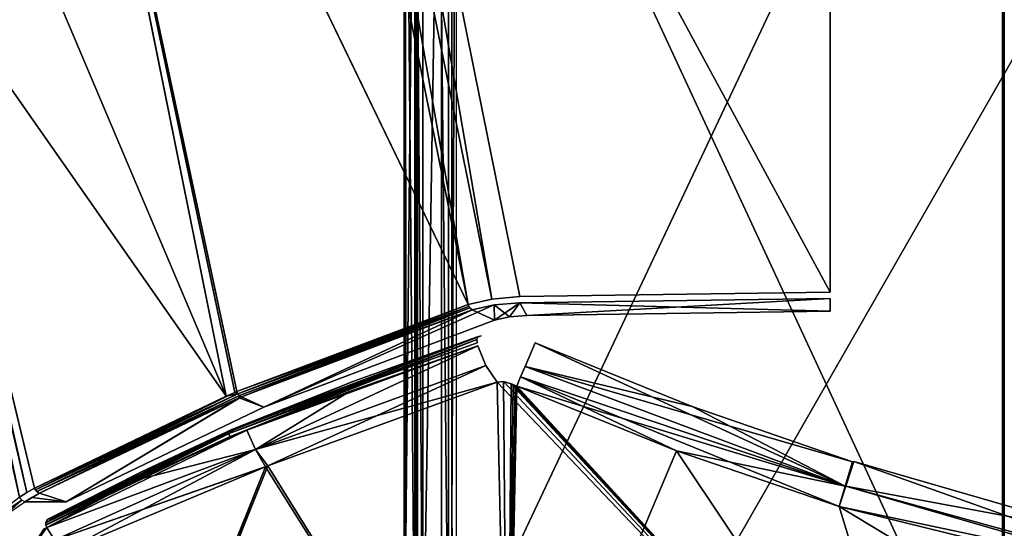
# Model space of a CAD drawing. Header units: millimetres. Extents: x -214 to 214, y -69 to 583.
# Tile 40 of 93: x -84 to -40, y 180 to 203. Entities that reach past the tile are written whole.
import ezdxf

# ---------------------------------------------------------------- set-up
doc = ezdxf.new("R2010")
doc.units = ezdxf.units.MM
doc.header["$LTSCALE"] = 62.021132
for name, color, linetype in [('134', 7, 'CONTINUOUS'), ('140', 7, 'CONTINUOUS'), ('143', 7, 'CONTINUOUS'), ('164', 7, 'CONTINUOUS'), ('171', 7, 'CONTINUOUS'), ('192', 7, 'CONTINUOUS'), ('194', 7, 'CONTINUOUS'), ('237', 7, 'CONTINUOUS'), ('238', 7, 'CONTINUOUS'), ('240', 7, 'CONTINUOUS'), ('242', 7, 'CONTINUOUS'), ('243', 7, 'CONTINUOUS'), ('244', 7, 'CONTINUOUS'), ('245', 7, 'CONTINUOUS'), ('247', 7, 'CONTINUOUS'), ('248', 7, 'CONTINUOUS'), ('249', 7, 'CONTINUOUS'), ('250', 7, 'CONTINUOUS'), ('256', 7, 'CONTINUOUS'), ('281', 7, 'CONTINUOUS'), ('327', 7, 'CONTINUOUS'), ('328', 7, 'CONTINUOUS'), ('329', 7, 'CONTINUOUS'), ('334', 7, 'CONTINUOUS'), ('335', 7, 'CONTINUOUS'), ('336', 7, 'CONTINUOUS'), ('337', 7, 'CONTINUOUS'), ('338', 7, 'CONTINUOUS'), ('339', 7, 'CONTINUOUS'), ('340', 7, 'CONTINUOUS'), ('382', 7, 'CONTINUOUS'), ('383', 7, 'CONTINUOUS'), ('410', 7, 'CONTINUOUS'), ('69', 7, 'CONTINUOUS'), ('70', 7, 'CONTINUOUS'), ('76', 7, 'CONTINUOUS'), ('77', 7, 'CONTINUOUS'), ('80', 7, 'CONTINUOUS'), ('89', 7, 'CONTINUOUS'), ('90', 7, 'CONTINUOUS'), ('91', 7, 'CONTINUOUS')]:
    doc.layers.add(name, color=color, linetype=linetype)

msp = doc.modelspace()

# ---------------------------------------------------------------- linework, layer by layer
at = {"layer": '134', "color": 7, "linetype": 'Continuous'}
for points in [[(-64.85, 180.58, 207.052), (-64.85, 228.676, 205.245), (-64.65, 221.283, 204.255), (-64.85, 180.58, 207.052)], [(-64.65, 171.153, 205.482), (-64.85, 180.58, 207.052), (-64.65, 221.283, 204.255), (-64.65, 171.153, 205.482)], [(-64.85, 150.47, 206.344), (-64.85, 180.58, 207.052), (-64.65, 171.153, 205.482), (-64.85, 150.47, 206.344)]]:
    msp.add_3dface(points, dxfattribs=at)
at = {"layer": '140', "color": 7, "linetype": 'Continuous'}
for points in [[(-66.458, 180.58, 207.052), (-66.4, 221.462, 207.951), (-66.458, 228.219, 205.279), (-66.458, 180.58, 207.052)], [(-66.4, 171.332, 209.185), (-66.4, 221.462, 207.951), (-66.458, 180.58, 207.052), (-66.4, 171.332, 209.185)], [(-66.458, 150.989, 206.368), (-66.4, 171.332, 209.185), (-66.458, 180.58, 207.052), (-66.458, 150.989, 206.368)]]:
    msp.add_3dface(points, dxfattribs=at)
at = {"layer": '143', "color": 7, "linetype": 'Continuous'}
for points in [[(-13.503, 227.497, -233.687), (-13.503, 169.502, -235.241), (-40.038, 225.799, -229.229), (-13.503, 227.497, -233.687)], [(-40.038, 225.799, -229.229), (-40.038, 169.58, -230.678), (-65.32, 224.047, -220.382), (-40.038, 225.799, -229.229)], [(-40.038, 225.799, -229.229), (-13.503, 169.502, -235.241), (-40.038, 169.58, -230.678), (-40.038, 225.799, -229.229)], [(-65.32, 224.047, -220.382), (-40.038, 169.58, -230.678), (-65.32, 172.128, -221.769), (-65.32, 224.047, -220.382)]]:
    msp.add_3dface(points, dxfattribs=at)
at = {"layer": '164', "color": 7, "linetype": 'Continuous'}
for points in [[(-66.515, 172.155, -220.023), (-66.935, 221.458, -207.952), (-66.518, 223.94, -218.639), (-66.515, 172.155, -220.023)], [(-66.93, 171.327, -209.186), (-66.935, 221.458, -207.952), (-66.515, 172.155, -220.023), (-66.93, 171.327, -209.186)]]:
    msp.add_3dface(points, dxfattribs=at)
at = {"layer": '171', "color": 7, "linetype": 'Continuous'}
for points in [[(-66.518, 223.94, -218.639), (-66.158, 224.014, -219.674), (-66.16, 172.152, -221.06), (-66.518, 223.94, -218.639)], [(-66.515, 172.155, -220.023), (-66.518, 223.94, -218.639), (-66.16, 172.152, -221.06), (-66.515, 172.155, -220.023)], [(-65.32, 224.047, -220.382), (-65.32, 172.128, -221.769), (-66.16, 172.152, -221.06), (-65.32, 224.047, -220.382)], [(-66.158, 224.014, -219.674), (-65.32, 224.047, -220.382), (-66.16, 172.152, -221.06), (-66.158, 224.014, -219.674)]]:
    msp.add_3dface(points, dxfattribs=at)
at = {"layer": '192', "color": 7, "linetype": 'Continuous'}
for points in [[(-66.458, 228.219, -205.279), (-66.4, 221.462, -207.951), (-66.458, 180.58, -207.052), (-66.458, 228.219, -205.279)], [(-66.4, 221.462, -207.951), (-66.4, 171.332, -209.185), (-66.458, 180.58, -207.052), (-66.4, 221.462, -207.951)], [(-66.458, 180.58, -207.052), (-66.4, 171.332, -209.185), (-66.458, 150.989, -206.368), (-66.458, 180.58, -207.052)]]:
    msp.add_3dface(points, dxfattribs=at)
at = {"layer": '194', "color": 7, "linetype": 'Continuous'}
for points in [[(-64.85, 180.58, -207.052), (-64.85, 221.281, -204.255), (-64.85, 228.676, -205.245), (-64.85, 180.58, -207.052)], [(-64.85, 171.15, -205.482), (-64.85, 221.281, -204.255), (-64.85, 180.58, -207.052), (-64.85, 171.15, -205.482)], [(-64.85, 150.989, -206.368), (-64.85, 171.15, -205.482), (-64.85, 180.58, -207.052), (-64.85, 150.989, -206.368)]]:
    msp.add_3dface(points, dxfattribs=at)
at = {"layer": '237', "color": 7, "linetype": 'Continuous'}
for points in [[(-62.803, 186.779, 132.286), (-42.671, 165.645, 115.839), (-62.521, 186.802, 132.443), (-62.803, 186.779, 132.286)], [(-62.521, 186.802, 132.443), (-42.671, 165.645, 115.839), (-62.174, 186.704, 132.506), (-62.521, 186.802, 132.443)], [(-73.143, 183, 122.68), (-62.344, 165.645, 106.549), (-62.803, 186.779, 132.286), (-73.143, 183, 122.68)], [(-62.344, 165.645, 106.549), (-42.671, 165.645, 115.839), (-62.803, 186.779, 132.286), (-62.344, 165.645, 106.549)], [(-62.174, 186.704, 132.506), (-42.671, 165.645, 115.839), (-62.087, 186.667, 132.509), (-62.174, 186.704, 132.506)], [(-62.087, 186.667, 132.509), (-42.671, 165.645, 115.839), (-61.999, 186.63, 132.512), (-62.087, 186.667, 132.509)], [(-61.999, 186.63, 132.512), (-42.671, 165.645, 115.839), (-61.962, 186.615, 132.513), (-61.999, 186.63, 132.512)], [(-61.962, 186.615, 132.513), (-42.671, 165.645, 115.839), (-61.925, 186.599, 132.514), (-61.962, 186.615, 132.513)], [(-61.925, 186.599, 132.514), (-42.671, 165.645, 115.839), (-54.723, 183.683, 132.651), (-61.925, 186.599, 132.514)], [(-42.671, 165.645, 115.839), (-47.404, 181.17, 132.805), (-54.723, 183.683, 132.651), (-42.671, 165.645, 115.839)], [(-82.307, 179.17, 111.975), (-62.344, 165.645, 106.549), (-73.248, 182.96, 122.57), (-82.307, 179.17, 111.975)], [(-73.248, 182.96, 122.57), (-62.344, 165.645, 106.549), (-73.143, 183, 122.68), (-73.248, 182.96, 122.57)], [(-24.032, 175.428, 132.834), (-47.404, 181.17, 132.805), (-21.672, 165.645, 121.531), (-24.032, 175.428, 132.834)], [(-21.672, 165.645, 121.531), (-47.404, 181.17, 132.805), (-42.671, 165.645, 115.839), (-21.672, 165.645, 121.531)]]:
    msp.add_3dface(points, dxfattribs=at)
at = {"layer": '238', "color": 7, "linetype": 'Continuous'}
for points in [[(-62.527, 186.802, -132.441), (-62.344, 165.645, -106.549), (-62.803, 186.779, -132.286), (-62.527, 186.802, -132.441)], [(-62.174, 186.704, -132.506), (-62.344, 165.645, -106.549), (-62.527, 186.802, -132.441), (-62.174, 186.704, -132.506)], [(-62.803, 186.779, -132.286), (-62.344, 165.645, -106.549), (-73.143, 183, -122.68), (-62.803, 186.779, -132.286)], [(-62.087, 186.667, -132.509), (-62.344, 165.645, -106.549), (-62.174, 186.704, -132.506), (-62.087, 186.667, -132.509)], [(-61.999, 186.63, -132.512), (-62.344, 165.645, -106.549), (-62.087, 186.667, -132.509), (-61.999, 186.63, -132.512)], [(-61.962, 186.615, -132.513), (-62.344, 165.645, -106.549), (-61.999, 186.63, -132.512), (-61.962, 186.615, -132.513)], [(-61.925, 186.599, -132.514), (-62.344, 165.645, -106.549), (-61.962, 186.615, -132.513), (-61.925, 186.599, -132.514)], [(-54.723, 183.683, -132.651), (-62.344, 165.645, -106.549), (-61.925, 186.599, -132.514), (-54.723, 183.683, -132.651)], [(-42.671, 165.645, -115.839), (-62.344, 165.645, -106.549), (-54.723, 183.683, -132.651), (-42.671, 165.645, -115.839)], [(-47.404, 181.17, -132.805), (-42.671, 165.645, -115.839), (-54.723, 183.683, -132.651), (-47.404, 181.17, -132.805)], [(-82.307, 179.17, -111.975), (-73.249, 182.959, -122.569), (-80.119, 165.893, -94.33), (-82.307, 179.17, -111.975)], [(-73.249, 182.959, -122.569), (-80.063, 165.684, -94.031), (-80.119, 165.893, -94.33), (-73.249, 182.959, -122.569)], [(-62.344, 165.645, -106.549), (-80.063, 165.684, -94.031), (-73.143, 183, -122.68), (-62.344, 165.645, -106.549)], [(-73.143, 183, -122.68), (-80.063, 165.684, -94.031), (-73.249, 182.959, -122.569), (-73.143, 183, -122.68)], [(-24.032, 175.428, -132.834), (-42.671, 165.645, -115.839), (-47.404, 181.17, -132.805), (-24.032, 175.428, -132.834)]]:
    msp.add_3dface(points, dxfattribs=at)
at = {"layer": '240', "color": 7, "linetype": 'Continuous'}
for points in [[(-47.1, 182.088, 133.528), (-31.703, 177.865, 133.549), (-46.731, 183.2, 133.811), (-47.1, 182.088, 133.528)], [(-46.731, 183.2, 133.811), (-31.703, 177.865, 133.549), (-35.305, 179.902, 133.828), (-46.731, 183.2, 133.811)], [(-47.404, 181.17, 132.805), (-24.032, 175.428, 132.834), (-47.1, 182.088, 133.528), (-47.404, 181.17, 132.805)], [(-47.1, 182.088, 133.528), (-24.032, 175.428, 132.834), (-31.703, 177.865, 133.549), (-47.1, 182.088, 133.528)]]:
    msp.add_3dface(points, dxfattribs=at)
at = {"layer": '242', "color": 7, "linetype": 'Continuous'}
for points in [[(-61.096, 188.54, 133.523), (-61.553, 187.481, 133.235), (-54.016, 185.674, 133.657), (-61.096, 188.54, 133.523)], [(-61.553, 187.481, 133.235), (-61.754, 187.009, 132.924), (-47.133, 182.086, 133.522), (-61.553, 187.481, 133.235)], [(-54.016, 185.674, 133.657), (-61.553, 187.481, 133.235), (-46.792, 183.193, 133.81), (-54.016, 185.674, 133.657)], [(-46.792, 183.193, 133.81), (-61.553, 187.481, 133.235), (-47.133, 182.086, 133.522), (-46.792, 183.193, 133.81)], [(-61.754, 187.009, 132.924), (-61.925, 186.599, 132.514), (-47.133, 182.086, 133.522), (-61.754, 187.009, 132.924)], [(-61.925, 186.599, 132.514), (-54.723, 183.683, 132.651), (-47.133, 182.086, 133.522), (-61.925, 186.599, 132.514)], [(-54.723, 183.683, 132.651), (-47.404, 181.17, 132.805), (-47.133, 182.086, 133.522), (-54.723, 183.683, 132.651)]]:
    msp.add_3dface(points, dxfattribs=at)
at = {"layer": '243', "color": 7, "linetype": 'Continuous'}
for points in [[(-63.674, 188.41, 132.656), (-73.698, 183.738, 122.94), (-63.313, 187.532, 132.588), (-63.674, 188.41, 132.656)], [(-73.698, 183.738, 122.94), (-63.674, 188.41, 132.656), (-69.468, 186.354, 127.543), (-73.698, 183.738, 122.94)], [(-73.698, 183.738, 122.94), (-73.143, 183, 122.68), (-63.313, 187.532, 132.588), (-73.698, 183.738, 122.94)], [(-73.143, 183, 122.68), (-62.803, 186.779, 132.286), (-63.313, 187.532, 132.588), (-73.143, 183, 122.68)], [(-74.089, 184.612, 122.98), (-73.698, 183.738, 122.94), (-69.468, 186.354, 127.543), (-74.089, 184.612, 122.98)], [(-73.698, 183.738, 122.94), (-74.089, 184.612, 122.98), (-83.106, 180.238, 112.213), (-73.698, 183.738, 122.94)], [(-83.106, 180.238, 112.213), (-74.089, 184.612, 122.98), (-79.036, 182.383, 117.446), (-83.106, 180.238, 112.213)], [(-74.089, 184.612, 122.98), (-74.872, 184.307, 122.16), (-79.036, 182.383, 117.446), (-74.089, 184.612, 122.98)], [(-82.75, 179.662, 112.142), (-73.698, 183.738, 122.94), (-83.106, 180.238, 112.213), (-82.75, 179.662, 112.142)], [(-82.307, 179.17, 111.975), (-73.698, 183.738, 122.94), (-82.75, 179.662, 112.142), (-82.307, 179.17, 111.975)], [(-82.307, 179.17, 111.975), (-73.248, 182.96, 122.57), (-73.698, 183.738, 122.94), (-82.307, 179.17, 111.975)], [(-73.248, 182.96, 122.57), (-73.143, 183, 122.68), (-73.698, 183.738, 122.94), (-73.248, 182.96, 122.57)]]:
    msp.add_3dface(points, dxfattribs=at)
at = {"layer": '244', "color": 7, "linetype": 'Continuous'}
for points in [[(-83.069, 180.595, 112.042), (-83.149, 180.442, 112.163), (-74.852, 184.577, 122.032), (-83.069, 180.595, 112.042)], [(-74.852, 184.577, 122.032), (-83.149, 180.442, 112.163), (-74.892, 184.458, 122.118), (-74.852, 184.577, 122.032)], [(-82.99, 180.629, 111.972), (-83.069, 180.595, 112.042), (-74.77, 184.638, 121.931), (-82.99, 180.629, 111.972)], [(-74.77, 184.638, 121.931), (-83.069, 180.595, 112.042), (-74.852, 184.577, 122.032), (-74.77, 184.638, 121.931)], [(-74.666, 184.635, 121.835), (-82.99, 180.629, 111.972), (-74.77, 184.638, 121.931), (-74.666, 184.635, 121.835)], [(-78.835, 182.731, 117.122), (-82.99, 180.629, 111.972), (-74.666, 184.635, 121.835), (-78.835, 182.731, 117.122)], [(-83.149, 180.442, 112.163), (-83.143, 180.338, 112.2), (-74.892, 184.458, 122.118), (-83.149, 180.442, 112.163)], [(-83.143, 180.338, 112.2), (-74.872, 184.307, 122.16), (-74.892, 184.458, 122.118), (-83.143, 180.338, 112.2)], [(-79.036, 182.383, 117.446), (-74.872, 184.307, 122.16), (-83.143, 180.338, 112.2), (-79.036, 182.383, 117.446)], [(-83.106, 180.238, 112.213), (-79.036, 182.383, 117.446), (-83.143, 180.338, 112.2), (-83.106, 180.238, 112.213)], [(-82.902, 180.625, 111.909), (-82.99, 180.629, 111.972), (-78.835, 182.731, 117.122), (-82.902, 180.625, 111.909)]]:
    msp.add_3dface(points, dxfattribs=at)
at = {"layer": '245', "color": 7, "linetype": 'Continuous'}
for points in [[(-82.75, 179.662, 112.142), (-83.106, 180.238, 112.213), (-84.22, 178.674, 109.681), (-82.75, 179.662, 112.142)], [(-83.106, 180.238, 112.213), (-83.255, 180.152, 112.003), (-84.22, 178.674, 109.681), (-83.106, 180.238, 112.213)]]:
    msp.add_3dface(points, dxfattribs=at)
at = {"layer": '247', "color": 7, "linetype": 'Continuous'}
for points in [[(-74.852, 184.576, -122.033), (-74.892, 184.457, -122.118), (-83.148, 180.453, -112.157), (-74.852, 184.576, -122.033)], [(-83.061, 180.601, -112.034), (-74.852, 184.576, -122.033), (-83.148, 180.453, -112.157), (-83.061, 180.601, -112.034)], [(-74.77, 184.638, -121.931), (-74.852, 184.576, -122.033), (-83.061, 180.601, -112.034), (-74.77, 184.638, -121.931)], [(-82.902, 180.625, -111.909), (-74.77, 184.638, -121.931), (-83.061, 180.601, -112.034), (-82.902, 180.625, -111.909)], [(-78.836, 182.731, -117.121), (-74.77, 184.638, -121.931), (-82.902, 180.625, -111.909), (-78.836, 182.731, -117.121)], [(-74.666, 184.635, -121.835), (-74.77, 184.638, -121.931), (-78.836, 182.731, -117.121), (-74.666, 184.635, -121.835)], [(-83.148, 180.453, -112.157), (-74.892, 184.457, -122.118), (-83.145, 180.345, -112.199), (-83.148, 180.453, -112.157)], [(-74.892, 184.457, -122.118), (-74.872, 184.307, -122.16), (-83.145, 180.345, -112.199), (-74.892, 184.457, -122.118)], [(-83.145, 180.345, -112.199), (-74.872, 184.307, -122.16), (-79.038, 182.382, -117.443), (-83.145, 180.345, -112.199)], [(-83.106, 180.238, -112.213), (-83.145, 180.345, -112.199), (-79.038, 182.382, -117.443), (-83.106, 180.238, -112.213)]]:
    msp.add_3dface(points, dxfattribs=at)
at = {"layer": '248', "color": 7, "linetype": 'Continuous'}
for points in [[(-73.698, 183.738, -122.94), (-74.089, 184.612, -122.98), (-63.674, 188.41, -132.656), (-73.698, 183.738, -122.94)], [(-63.674, 188.41, -132.656), (-74.089, 184.612, -122.98), (-69.468, 186.354, -127.543), (-63.674, 188.41, -132.656)], [(-63.314, 187.532, -132.588), (-73.698, 183.738, -122.94), (-63.674, 188.41, -132.656), (-63.314, 187.532, -132.588)], [(-62.803, 186.779, -132.286), (-73.698, 183.738, -122.94), (-63.314, 187.532, -132.588), (-62.803, 186.779, -132.286)], [(-62.803, 186.779, -132.286), (-73.143, 183, -122.68), (-73.698, 183.738, -122.94), (-62.803, 186.779, -132.286)], [(-79.038, 182.382, -117.443), (-74.872, 184.307, -122.16), (-74.089, 184.612, -122.98), (-79.038, 182.382, -117.443)], [(-73.698, 183.738, -122.94), (-79.038, 182.382, -117.443), (-74.089, 184.612, -122.98), (-73.698, 183.738, -122.94)], [(-83.106, 180.238, -112.213), (-79.038, 182.382, -117.443), (-73.698, 183.738, -122.94), (-83.106, 180.238, -112.213)], [(-82.75, 179.662, -112.142), (-83.106, 180.238, -112.213), (-73.698, 183.738, -122.94), (-82.75, 179.662, -112.142)], [(-73.143, 183, -122.68), (-82.75, 179.662, -112.142), (-73.698, 183.738, -122.94), (-73.143, 183, -122.68)], [(-73.143, 183, -122.68), (-73.249, 182.959, -122.569), (-82.75, 179.662, -112.142), (-73.143, 183, -122.68)], [(-73.249, 182.959, -122.569), (-82.307, 179.17, -111.975), (-82.75, 179.662, -112.142), (-73.249, 182.959, -122.569)]]:
    msp.add_3dface(points, dxfattribs=at)
at = {"layer": '249', "color": 7, "linetype": 'Continuous'}
for points in [[(-61.553, 187.481, -133.235), (-61.096, 188.54, -133.523), (-47.133, 182.086, -133.522), (-61.553, 187.481, -133.235)], [(-61.096, 188.54, -133.523), (-54.016, 185.674, -133.657), (-47.133, 182.086, -133.522), (-61.096, 188.54, -133.523)], [(-61.754, 187.009, -132.924), (-61.553, 187.481, -133.235), (-47.133, 182.086, -133.522), (-61.754, 187.009, -132.924)], [(-54.723, 183.683, -132.651), (-61.925, 186.599, -132.514), (-61.754, 187.009, -132.924), (-54.723, 183.683, -132.651)], [(-47.404, 181.17, -132.805), (-54.723, 183.683, -132.651), (-61.754, 187.009, -132.924), (-47.404, 181.17, -132.805)], [(-47.404, 181.17, -132.805), (-61.754, 187.009, -132.924), (-47.133, 182.086, -133.522), (-47.404, 181.17, -132.805)], [(-54.016, 185.674, -133.657), (-46.792, 183.193, -133.81), (-47.133, 182.086, -133.522), (-54.016, 185.674, -133.657)]]:
    msp.add_3dface(points, dxfattribs=at)
at = {"layer": '250', "color": 7, "linetype": 'Continuous'}
for points in [[(-46.731, 183.2, -133.811), (-35.305, 179.902, -133.828), (-47.1, 182.088, -133.528), (-46.731, 183.2, -133.811)], [(-47.404, 181.17, -132.805), (-47.1, 182.088, -133.528), (-31.703, 177.865, -133.549), (-47.404, 181.17, -132.805)], [(-47.1, 182.088, -133.528), (-35.305, 179.902, -133.828), (-31.703, 177.865, -133.549), (-47.1, 182.088, -133.528)], [(-24.032, 175.428, -132.834), (-47.404, 181.17, -132.805), (-31.703, 177.865, -133.549), (-24.032, 175.428, -132.834)]]:
    msp.add_3dface(points, dxfattribs=at)
at = {"layer": '256', "color": 7, "linetype": 'Continuous'}
for points in [[(-74.892, 184.457, -122.118), (-74.852, 184.576, -122.033), (-63.69, 188.816, -132.526), (-74.892, 184.457, -122.118)], [(-63.724, 188.698, -132.616), (-74.892, 184.457, -122.118), (-63.69, 188.816, -132.526), (-63.724, 188.698, -132.616)], [(-74.892, 184.457, -122.118), (-63.724, 188.698, -132.616), (-69.499, 186.481, -127.542), (-74.892, 184.457, -122.118)], [(-74.852, 184.576, -122.033), (-74.77, 184.638, -121.931), (-63.69, 188.816, -132.526), (-74.852, 184.576, -122.033)], [(-63.69, 188.816, -132.526), (-74.77, 184.638, -121.931), (-69.274, 186.817, -127.234), (-63.69, 188.816, -132.526)], [(-63.724, 188.698, -132.616), (-63.707, 188.547, -132.655), (-69.499, 186.481, -127.542), (-63.724, 188.698, -132.616)], [(-63.525, 188.866, -132.307), (-63.69, 188.816, -132.526), (-69.274, 186.817, -127.234), (-63.525, 188.866, -132.307)], [(-74.77, 184.638, -121.931), (-74.666, 184.635, -121.835), (-69.274, 186.817, -127.234), (-74.77, 184.638, -121.931)], [(-74.872, 184.307, -122.16), (-74.892, 184.457, -122.118), (-69.499, 186.481, -127.542), (-74.872, 184.307, -122.16)]]:
    msp.add_3dface(points, dxfattribs=at)
at = {"layer": '281', "color": 7, "linetype": 'Continuous'}
for points in [[(-74.852, 184.577, 122.032), (-74.892, 184.458, 122.118), (-63.69, 188.816, 132.526), (-74.852, 184.577, 122.032)], [(-63.69, 188.816, 132.526), (-74.892, 184.458, 122.118), (-63.724, 188.698, 132.616), (-63.69, 188.816, 132.526)], [(-74.892, 184.458, 122.118), (-74.872, 184.307, 122.16), (-63.724, 188.698, 132.616), (-74.892, 184.458, 122.118)], [(-63.724, 188.698, 132.616), (-74.872, 184.307, 122.16), (-69.499, 186.481, 127.542), (-63.724, 188.698, 132.616)], [(-74.77, 184.638, 121.931), (-74.852, 184.577, 122.032), (-63.525, 188.866, 132.307), (-74.77, 184.638, 121.931)], [(-63.525, 188.866, 132.307), (-74.852, 184.577, 122.032), (-63.69, 188.816, 132.526), (-63.525, 188.866, 132.307)], [(-69.274, 186.817, 127.234), (-74.77, 184.638, 121.931), (-63.525, 188.866, 132.307), (-69.274, 186.817, 127.234)], [(-63.707, 188.547, 132.655), (-63.724, 188.698, 132.616), (-69.499, 186.481, 127.542), (-63.707, 188.547, 132.655)], [(-74.666, 184.635, 121.835), (-74.77, 184.638, 121.931), (-69.274, 186.817, 127.234), (-74.666, 184.635, 121.835)]]:
    msp.add_3dface(points, dxfattribs=at)
at = {"layer": '327', "color": 7, "linetype": 'Continuous'}
for points in [[(-84.328, 181.601, -111.175), (-95.586, 231.435, -109.755), (-84.001, 181.805, -111.685), (-84.328, 181.601, -111.175)], [(-84.001, 181.805, -111.685), (-95.586, 231.435, -109.755), (-83.651, 182.002, -112.178), (-84.001, 181.805, -111.685)], [(-83.651, 182.002, -112.178), (-95.586, 231.435, -109.755), (-89.698, 207.105, -111.79), (-83.651, 182.002, -112.178)]]:
    msp.add_3dface(points, dxfattribs=at)
at = {"layer": '328', "color": 7, "linetype": 'Continuous'}
for points in [[(-84.23, 181.458, 111.173), (-84.328, 181.601, 111.175), (-85.863, 180.374, 107.429), (-84.23, 181.458, 111.173)], [(-85.782, 180.326, 107.414), (-84.23, 181.458, 111.173), (-85.863, 180.374, 107.429), (-85.782, 180.326, 107.414)], [(-85.689, 180.305, 107.391), (-84.23, 181.458, 111.173), (-85.782, 180.326, 107.414), (-85.689, 180.305, 107.391)], [(-85.011, 180.754, 109.298), (-84.23, 181.458, 111.173), (-85.689, 180.305, 107.391), (-85.011, 180.754, 109.298)], [(-84.088, 181.384, 111.118), (-84.23, 181.458, 111.173), (-85.011, 180.754, 109.298), (-84.088, 181.384, 111.118)]]:
    msp.add_3dface(points, dxfattribs=at)
at = {"layer": '329', "color": 7, "linetype": 'Continuous'}
for points in [[(-89.699, 207.106, 111.79), (-84.328, 181.601, 111.175), (-84.001, 181.805, 111.685), (-89.699, 207.106, 111.79)], [(-83.651, 182.002, 112.178), (-89.699, 207.106, 111.79), (-84.001, 181.805, 111.685), (-83.651, 182.002, 112.178)]]:
    msp.add_3dface(points, dxfattribs=at)
at = {"layer": '334', "color": 7, "linetype": 'Continuous'}
for points in [[(-89.698, 207.105, -111.79), (-94.579, 232.262, -111.447), (-75.027, 186.143, -122.431), (-89.698, 207.105, -111.79)], [(-75.027, 186.143, -122.431), (-94.579, 232.262, -111.447), (-84.281, 231.977, -122.224), (-75.027, 186.143, -122.431)], [(-75.027, 186.143, -122.431), (-84.281, 231.977, -122.224), (-74.634, 186.311, -122.845), (-75.027, 186.143, -122.431)], [(-74.634, 186.311, -122.845), (-84.281, 231.977, -122.224), (-74.537, 186.352, -122.946), (-74.634, 186.311, -122.845)], [(-74.537, 186.352, -122.946), (-84.281, 231.977, -122.224), (-64.112, 190.268, -132.642), (-74.537, 186.352, -122.946)], [(-64.112, 190.268, -132.642), (-84.281, 231.977, -122.224), (-72.488, 231.842, -132.355), (-64.112, 190.268, -132.642)], [(-83.651, 182.002, -112.178), (-89.698, 207.105, -111.79), (-75.027, 186.143, -122.431), (-83.651, 182.002, -112.178)]]:
    msp.add_3dface(points, dxfattribs=at)
at = {"layer": '335', "color": 7, "linetype": 'Continuous'}
for points in [[(-74.537, 186.352, -122.946), (-64.112, 190.268, -132.642), (-64.081, 190.188, -132.636), (-74.537, 186.352, -122.946)], [(-74.488, 186.251, -122.942), (-74.537, 186.352, -122.946), (-64.081, 190.188, -132.636), (-74.488, 186.251, -122.942)], [(-64.037, 190.118, -132.612), (-74.488, 186.251, -122.942), (-64.081, 190.188, -132.636), (-64.037, 190.118, -132.612)], [(-74.414, 186.169, -122.905), (-74.488, 186.251, -122.942), (-64.037, 190.118, -132.612), (-74.414, 186.169, -122.905)], [(-63.931, 190.03, -132.519), (-74.414, 186.169, -122.905), (-64.037, 190.118, -132.612), (-63.931, 190.03, -132.519)], [(-74.333, 186.121, -122.844), (-74.414, 186.169, -122.905), (-63.931, 190.03, -132.519), (-74.333, 186.121, -122.844)], [(-74.634, 186.311, -122.845), (-74.537, 186.352, -122.946), (-74.488, 186.251, -122.942), (-74.634, 186.311, -122.845)], [(-83.651, 182.002, -112.178), (-75.027, 186.143, -122.431), (-74.488, 186.251, -122.942), (-83.651, 182.002, -112.178)], [(-83.613, 181.924, -112.181), (-83.651, 182.002, -112.178), (-74.488, 186.251, -122.942), (-83.613, 181.924, -112.181)], [(-83.559, 181.859, -112.168), (-83.613, 181.924, -112.181), (-74.488, 186.251, -122.942), (-83.559, 181.859, -112.168)], [(-74.414, 186.169, -122.905), (-83.559, 181.859, -112.168), (-74.488, 186.251, -122.942), (-74.414, 186.169, -122.905)], [(-74.333, 186.121, -122.844), (-83.559, 181.859, -112.168), (-74.414, 186.169, -122.905), (-74.333, 186.121, -122.844)], [(-74.439, 186.076, -122.733), (-83.559, 181.859, -112.168), (-74.333, 186.121, -122.844), (-74.439, 186.076, -122.733)], [(-83.427, 181.78, -112.1), (-83.559, 181.859, -112.168), (-74.439, 186.076, -122.733), (-83.427, 181.78, -112.1)], [(-75.027, 186.143, -122.431), (-74.634, 186.311, -122.845), (-74.488, 186.251, -122.942), (-75.027, 186.143, -122.431)]]:
    msp.add_3dface(points, dxfattribs=at)
at = {"layer": '336', "color": 7, "linetype": 'Continuous'}
for points in [[(-62.943, 190.259, -133.086), (-61.781, 190.351, -133.313), (-62.926, 189.563, -131.361), (-62.943, 190.259, -133.086)], [(-62.926, 189.563, -131.361), (-61.781, 190.351, -133.313), (-62.258, 189.717, -131.745), (-62.926, 189.563, -131.361)], [(-62.258, 189.717, -131.745), (-61.781, 190.351, -133.313), (-61.473, 189.78, -131.899), (-62.258, 189.717, -131.745)], [(-61.781, 190.351, -133.313), (-47.8, 190.549, -133.802), (-61.473, 189.78, -131.899), (-61.781, 190.351, -133.313)], [(-61.473, 189.78, -131.899), (-47.8, 190.549, -133.802), (-47.8, 189.973, -132.376), (-61.473, 189.78, -131.899)], [(-74.333, 186.121, -122.844), (-63.931, 190.03, -132.519), (-73.329, 185.644, -121.664), (-74.333, 186.121, -122.844)], [(-63.931, 190.03, -132.519), (-62.943, 190.259, -133.086), (-73.329, 185.644, -121.664), (-63.931, 190.03, -132.519)], [(-73.329, 185.644, -121.664), (-62.943, 190.259, -133.086), (-62.926, 189.563, -131.361), (-73.329, 185.644, -121.664)], [(-83.427, 181.78, -112.1), (-74.439, 186.076, -122.733), (-82.228, 181.384, -111.118), (-83.427, 181.78, -112.1)], [(-74.439, 186.076, -122.733), (-74.333, 186.121, -122.844), (-82.228, 181.384, -111.118), (-74.439, 186.076, -122.733)], [(-82.228, 181.384, -111.118), (-74.333, 186.121, -122.844), (-73.329, 185.644, -121.664), (-82.228, 181.384, -111.118)], [(-83.77, 181.585, -111.616), (-83.427, 181.78, -112.1), (-84.088, 181.384, -111.118), (-83.77, 181.585, -111.616)], [(-84.088, 181.384, -111.118), (-83.427, 181.78, -112.1), (-82.228, 181.384, -111.118), (-84.088, 181.384, -111.118)]]:
    msp.add_3dface(points, dxfattribs=at)
at = {"layer": '337', "color": 7, "linetype": 'Continuous'}
for points in [[(-70.161, 232.089, -133.209), (-47.81, 272.983, -133.989), (-47.81, 190.827, -133.989), (-70.161, 232.089, -133.209)], [(-61.791, 190.629, -133.501), (-70.161, 232.089, -133.209), (-47.81, 190.827, -133.989), (-61.791, 190.629, -133.501)]]:
    msp.add_3dface(points, dxfattribs=at)
at = {"layer": '338', "color": 7, "linetype": 'Continuous'}
for points in [[(-89.699, 207.106, 111.79), (-75.026, 186.143, 122.432), (-84.28, 231.977, 122.225), (-89.699, 207.106, 111.79)], [(-74.537, 186.352, 122.946), (-64.112, 190.268, 132.642), (-84.28, 231.977, 122.225), (-74.537, 186.352, 122.946)], [(-84.28, 231.977, 122.225), (-64.112, 190.268, 132.642), (-72.488, 231.845, 132.355), (-84.28, 231.977, 122.225)], [(-74.635, 186.31, 122.844), (-74.537, 186.352, 122.946), (-84.28, 231.977, 122.225), (-74.635, 186.31, 122.844)], [(-75.026, 186.143, 122.432), (-74.635, 186.31, 122.844), (-84.28, 231.977, 122.225), (-75.026, 186.143, 122.432)], [(-89.699, 207.106, 111.79), (-83.651, 182.002, 112.178), (-75.026, 186.143, 122.432), (-89.699, 207.106, 111.79)]]:
    msp.add_3dface(points, dxfattribs=at)
at = {"layer": '339', "color": 7, "linetype": 'Continuous'}
for points in [[(-64.112, 190.268, 132.642), (-74.537, 186.352, 122.946), (-74.488, 186.251, 122.942), (-64.112, 190.268, 132.642)], [(-64.081, 190.188, 132.636), (-64.112, 190.268, 132.642), (-74.488, 186.251, 122.942), (-64.081, 190.188, 132.636)], [(-64.037, 190.118, 132.612), (-64.081, 190.188, 132.636), (-74.488, 186.251, 122.942), (-64.037, 190.118, 132.612)], [(-74.414, 186.169, 122.905), (-64.037, 190.118, 132.612), (-74.488, 186.251, 122.942), (-74.414, 186.169, 122.905)], [(-74.333, 186.121, 122.844), (-64.037, 190.118, 132.612), (-74.414, 186.169, 122.905), (-74.333, 186.121, 122.844)], [(-63.931, 190.03, 132.519), (-64.037, 190.118, 132.612), (-74.333, 186.121, 122.844), (-63.931, 190.03, 132.519)], [(-74.537, 186.352, 122.946), (-74.635, 186.31, 122.844), (-83.613, 181.924, 112.181), (-74.537, 186.352, 122.946)], [(-74.488, 186.251, 122.942), (-74.537, 186.352, 122.946), (-83.613, 181.924, 112.181), (-74.488, 186.251, 122.942)], [(-75.026, 186.143, 122.432), (-83.651, 182.002, 112.178), (-83.613, 181.924, 112.181), (-75.026, 186.143, 122.432)], [(-74.635, 186.31, 122.844), (-75.026, 186.143, 122.432), (-83.613, 181.924, 112.181), (-74.635, 186.31, 122.844)], [(-83.559, 181.859, 112.168), (-74.488, 186.251, 122.942), (-83.613, 181.924, 112.181), (-83.559, 181.859, 112.168)], [(-74.414, 186.169, 122.905), (-74.488, 186.251, 122.942), (-83.559, 181.859, 112.168), (-74.414, 186.169, 122.905)], [(-83.427, 181.78, 112.1), (-74.414, 186.169, 122.905), (-83.559, 181.859, 112.168), (-83.427, 181.78, 112.1)], [(-74.438, 186.077, 122.734), (-74.414, 186.169, 122.905), (-83.427, 181.78, 112.1), (-74.438, 186.077, 122.734)], [(-74.333, 186.121, 122.844), (-74.414, 186.169, 122.905), (-74.438, 186.077, 122.734), (-74.333, 186.121, 122.844)]]:
    msp.add_3dface(points, dxfattribs=at)
at = {"layer": '340', "color": 7, "linetype": 'Continuous'}
for points in [[(-71.412, 231.967, 132.961), (-63.052, 190.515, 133.253), (-70.161, 232.089, 133.209), (-71.412, 231.967, 132.961)], [(-63.052, 190.515, 133.253), (-61.791, 190.629, 133.501), (-70.161, 232.089, 133.209), (-63.052, 190.515, 133.253)], [(-72.488, 231.845, 132.355), (-64.112, 190.268, 132.642), (-71.412, 231.967, 132.961), (-72.488, 231.845, 132.355)], [(-71.412, 231.967, 132.961), (-64.112, 190.268, 132.642), (-63.052, 190.515, 133.253), (-71.412, 231.967, 132.961)]]:
    msp.add_3dface(points, dxfattribs=at)
at = {"layer": '382', "color": 7, "linetype": 'Continuous'}
for points in [[(-70.161, 232.089, 133.209), (-47.81, 190.827, 133.989), (-47.81, 272.983, 133.989), (-70.161, 232.089, 133.209)], [(-70.161, 232.089, 133.209), (-61.791, 190.629, 133.501), (-47.81, 190.827, 133.989), (-70.161, 232.089, 133.209)]]:
    msp.add_3dface(points, dxfattribs=at)
at = {"layer": '383', "color": 7, "linetype": 'Continuous'}
for points in [[(-62.943, 190.259, 133.086), (-62.257, 189.718, 131.745), (-61.781, 190.351, 133.313), (-62.943, 190.259, 133.086)], [(-62.257, 189.718, 131.745), (-61.473, 189.78, 131.899), (-61.781, 190.351, 133.313), (-62.257, 189.718, 131.745)], [(-61.781, 190.351, 133.313), (-47.8, 189.973, 132.376), (-47.8, 190.549, 133.802), (-61.781, 190.351, 133.313)], [(-61.473, 189.78, 131.899), (-47.8, 189.973, 132.376), (-61.781, 190.351, 133.313), (-61.473, 189.78, 131.899)], [(-63.931, 190.03, 132.519), (-74.333, 186.121, 122.844), (-73.33, 185.644, 121.663), (-63.931, 190.03, 132.519)], [(-62.926, 189.563, 131.361), (-63.931, 190.03, 132.519), (-73.33, 185.644, 121.663), (-62.926, 189.563, 131.361)], [(-63.931, 190.03, 132.519), (-62.926, 189.563, 131.361), (-62.943, 190.259, 133.086), (-63.931, 190.03, 132.519)], [(-62.926, 189.563, 131.361), (-62.257, 189.718, 131.745), (-62.943, 190.259, 133.086), (-62.926, 189.563, 131.361)], [(-74.438, 186.077, 122.734), (-83.427, 181.78, 112.1), (-82.228, 181.384, 111.118), (-74.438, 186.077, 122.734)], [(-73.33, 185.644, 121.663), (-74.438, 186.077, 122.734), (-82.228, 181.384, 111.118), (-73.33, 185.644, 121.663)], [(-74.333, 186.121, 122.844), (-74.438, 186.077, 122.734), (-73.33, 185.644, 121.663), (-74.333, 186.121, 122.844)], [(-84.088, 181.384, 111.118), (-82.228, 181.384, 111.118), (-83.77, 181.585, 111.616), (-84.088, 181.384, 111.118)], [(-82.228, 181.384, 111.118), (-83.427, 181.78, 112.1), (-83.77, 181.585, 111.616), (-82.228, 181.384, 111.118)]]:
    msp.add_3dface(points, dxfattribs=at)
at = {"layer": '410', "color": 7, "linetype": 'Continuous'}
for points in [[(-70.161, 232.089, -133.209), (-63.051, 190.515, -133.253), (-71.412, 231.967, -132.961), (-70.161, 232.089, -133.209)], [(-70.161, 232.089, -133.209), (-61.791, 190.629, -133.501), (-63.051, 190.515, -133.253), (-70.161, 232.089, -133.209)], [(-64.112, 190.268, -132.642), (-72.488, 231.842, -132.355), (-71.412, 231.967, -132.961), (-64.112, 190.268, -132.642)], [(-63.051, 190.515, -133.253), (-64.112, 190.268, -132.642), (-71.412, 231.967, -132.961), (-63.051, 190.515, -133.253)]]:
    msp.add_3dface(points, dxfattribs=at)
at = {"layer": '69', "color": 7, "linetype": 'Continuous'}
for points in [[(65, 383.682, -137.5), (-65, 383.682, -137.5), (-65, 157, -137.5), (65, 383.682, -137.5)], [(65, 157, -137.5), (65, 383.682, -137.5), (-65, 157, -137.5), (65, 157, -137.5)]]:
    msp.add_3dface(points, dxfattribs=at)
at = {"layer": '70', "color": 7, "linetype": 'Continuous'}
for points in [[(65, 157, 137.5), (15, 166.2, 137.5), (-65, 383.682, 137.5), (65, 157, 137.5)], [(-65, 383.682, 137.5), (15, 166.2, 137.5), (-15, 166.2, 137.5), (-65, 383.682, 137.5)], [(65, 383.682, 137.5), (65, 157, 137.5), (-65, 383.682, 137.5), (65, 383.682, 137.5)], [(-65, 157, 137.5), (-65, 383.682, 137.5), (-20, 157, 137.5), (-65, 157, 137.5)], [(-20, 157, 137.5), (-65, 383.682, 137.5), (-20, 161.2, 137.5), (-20, 157, 137.5)], [(-20, 161.2, 137.5), (-65, 383.682, 137.5), (-19.326, 163.705, 137.5), (-20, 161.2, 137.5)], [(-19.326, 163.705, 137.5), (-65, 383.682, 137.5), (-17.504, 165.527, 137.5), (-19.326, 163.705, 137.5)], [(-17.504, 165.527, 137.5), (-65, 383.682, 137.5), (-15, 166.2, 137.5), (-17.504, 165.527, 137.5)]]:
    msp.add_3dface(points, dxfattribs=at)
at = {"layer": '76', "color": 7, "linetype": 'Continuous'}
for points in [[(-67, 373.028, 137.5), (-65, 373.028, 137.5), (-65, 172.128, 137.5), (-67, 373.028, 137.5)], [(-67, 172.128, 137.5), (-67, 373.028, 137.5), (-65, 172.128, 137.5), (-67, 172.128, 137.5)]]:
    msp.add_3dface(points, dxfattribs=at)
at = {"layer": '77', "color": 7, "linetype": 'Continuous'}
for points in [[(-67, 172.128, -137.5), (-65, 172.128, -137.5), (-65, 373.028, -137.5), (-67, 172.128, -137.5)], [(-67, 373.028, -137.5), (-67, 172.128, -137.5), (-65, 373.028, -137.5), (-67, 373.028, -137.5)]]:
    msp.add_3dface(points, dxfattribs=at)
at = {"layer": '80', "color": 7, "linetype": 'Continuous'}
for points in [[(-67, 373.028, 137.5), (-67, 172.128, 137.5), (-67, 71.088, 143.106), (-67, 373.028, 137.5)], [(-67, 372.582, 157.91), (-67, 373.028, 137.5), (-67, 71.088, 143.106), (-67, 372.582, 157.91)], [(-67, 172.128, -137.5), (-67, 373.028, -137.5), (-67, 372.582, -157.91), (-67, 172.128, -137.5)], [(-67, 71.088, -143.106), (-67, 172.128, -137.5), (-67, 372.582, -157.91), (-67, 71.088, -143.106)], [(-67, 369.978, 178.157), (-67, 372.582, 157.91), (-67, 93.782, 175.178), (-67, 369.978, 178.157)], [(-67, 93.782, 175.178), (-67, 372.582, 157.91), (-67, 71.088, 143.106), (-67, 93.782, 175.178)], [(-67, 93.782, -175.178), (-67, 71.088, -143.106), (-67, 372.582, -157.91), (-67, 93.782, -175.178)], [(-67, 369.978, -178.157), (-67, 93.782, -175.178), (-67, 372.582, -157.91), (-67, 369.978, -178.157)], [(-67, 323.555, 190.635), (-67, 369.978, 178.157), (-67, 120.501, 203.983), (-67, 323.555, 190.635)], [(-67, 120.501, 203.983), (-67, 369.978, 178.157), (-67, 93.782, 175.178), (-67, 120.501, 203.983)], [(-67, 323.555, -190.635), (-67, 93.782, -175.178), (-67, 369.978, -178.157), (-67, 323.555, -190.635)], [(-67, 276.326, 199.599), (-67, 323.555, 190.635), (-67, 120.501, 203.983), (-67, 276.326, 199.599)], [(-67, 276.326, -199.599), (-67, 93.782, -175.178), (-67, 323.555, -190.635), (-67, 276.326, -199.599)], [(-67, 228.559, 204.997), (-67, 276.326, 199.599), (-67, 120.501, 203.983), (-67, 228.559, 204.997)], [(-67, 120.501, -203.983), (-67, 93.782, -175.178), (-67, 276.326, -199.599), (-67, 120.501, -203.983)], [(-67, 228.559, -204.997), (-67, 120.501, -203.983), (-67, 276.326, -199.599), (-67, 228.559, -204.997)], [(-67, 180.522, 206.8), (-67, 228.559, 204.997), (-67, 150.478, 206.095), (-67, 180.522, 206.8)], [(-67, 150.478, 206.095), (-67, 228.559, 204.997), (-67, 120.501, 203.983), (-67, 150.478, 206.095)], [(-67, 150.478, -206.095), (-67, 120.501, -203.983), (-67, 228.559, -204.997), (-67, 150.478, -206.095)], [(-67, 180.522, -206.8), (-67, 150.478, -206.095), (-67, 228.559, -204.997), (-67, 180.522, -206.8)]]:
    msp.add_3dface(points, dxfattribs=at)
at = {"layer": '89', "color": 7, "linetype": 'Continuous'}
for points in [[(-13.422, 227.506, 233.693), (-39.96, 225.798, 229.25), (-13.422, 169.506, 235.248), (-13.422, 227.506, 233.693)], [(-39.96, 169.576, 230.698), (-39.96, 225.798, 229.25), (-65.319, 172.119, 221.769), (-39.96, 169.576, 230.698)], [(-65.319, 172.119, 221.769), (-39.96, 225.798, 229.25), (-65.319, 224.034, 220.383), (-65.319, 172.119, 221.769)], [(-39.96, 225.798, 229.25), (-39.96, 169.576, 230.698), (-13.422, 169.506, 235.248), (-39.96, 225.798, 229.25)]]:
    msp.add_3dface(points, dxfattribs=at)
at = {"layer": '90', "color": 7, "linetype": 'Continuous'}
for points in [[(-66.161, 172.156, 221.06), (-66.159, 224.019, 219.673), (-66.518, 223.94, 218.639), (-66.161, 172.156, 221.06)], [(-66.515, 172.156, 220.023), (-66.161, 172.156, 221.06), (-66.518, 223.94, 218.639), (-66.515, 172.156, 220.023)], [(-65.319, 172.119, 221.769), (-65.319, 224.034, 220.383), (-66.161, 172.156, 221.06), (-65.319, 172.119, 221.769)], [(-65.319, 224.034, 220.383), (-66.159, 224.019, 219.673), (-66.161, 172.156, 221.06), (-65.319, 224.034, 220.383)]]:
    msp.add_3dface(points, dxfattribs=at)
at = {"layer": '91', "color": 7, "linetype": 'Continuous'}
for points in [[(-66.515, 172.156, 220.023), (-66.518, 223.94, 218.639), (-66.935, 221.458, 207.952), (-66.515, 172.156, 220.023)], [(-66.93, 171.327, 209.186), (-66.515, 172.156, 220.023), (-66.935, 221.458, 207.952), (-66.93, 171.327, 209.186)]]:
    msp.add_3dface(points, dxfattribs=at)

doc.saveas('drawing.dxf')
